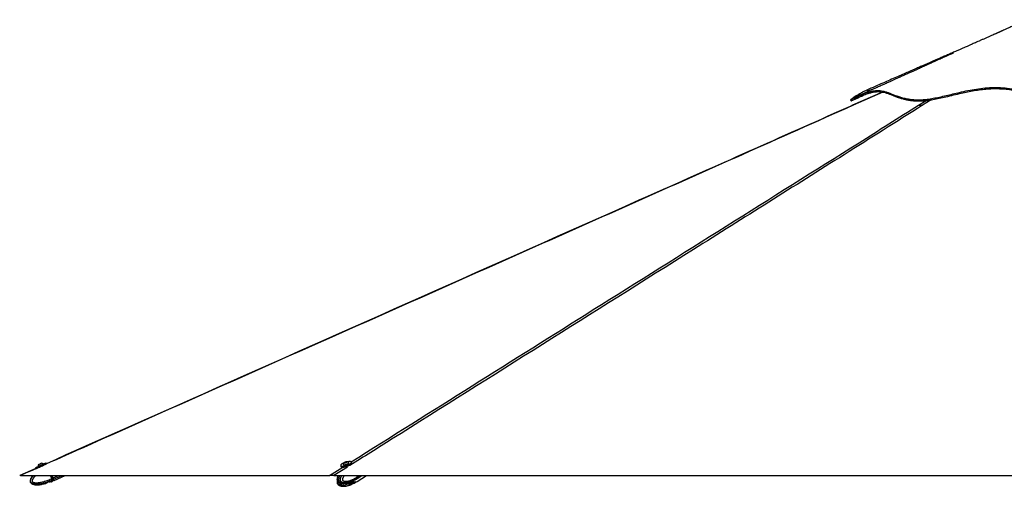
# Model space of a CAD drawing. Header units: millimetres. Extents: x 2436 to 18395, y 146 to 15846.
# Tile 38 of 45: x 11395 to 14635, y 5935 to 7471. Entities that reach past the tile are written whole.
import ezdxf

# ---------------------------------------------------------------- set-up
doc = ezdxf.new("R2010")
doc.units = ezdxf.units.MM
doc.header["$LTSCALE"] = 2

msp = doc.modelspace()

# ---------------------------------------------------------------- linework, layer by layer
at = {"color": 7, "linetype": 'Continuous', "lineweight": 25}
for p, q in [((14234.3, 7232.53), (14136, 7188.79)), ((14129.22, 7206.87), (14130.89, 7203.2)), ((11447.35, 5996.48), (11448.48, 5993.89)), ((11455.55, 6000.92), (11455.85, 6000.25)), ((11473.24, 6007.91), (11472.94, 6008.58)), ((11483.17, 6008.42), (11481.76, 6011.63)), ((12451.39, 6003.23), (12452.38, 6000.02)), ((12460.05, 6006.68), (12460.27, 6005.99)), ((12464.53, 6012.7), (12465.51, 6013.96)), ((12466.79, 6012.59), (12464.53, 6012.7)), ((12465.51, 6013.96), (12468.75, 6015.1)), ((12465.92, 6012.63), (12465.51, 6013.96)), ((12470.03, 6013.74), (12466.79, 6012.59)), ((12468.75, 6015.1), (12471.01, 6014.99)), ((12469.26, 6013.46), (12468.75, 6015.1)), ((12471.01, 6014.99), (12470.03, 6013.74)), ((12478.41, 6011.63), (12478.19, 6012.33)), ((12488.29, 6011.19), (12487.29, 6014.39)), ((11448.46, 5993.95), (11395.24, 5970.3)), ((11397.39, 5970.28), (12414.34, 5970.28)), ((11501.1, 5960.76), (11496.91, 5970.28)), ((11501.06, 5970.28), (11504.47, 5962.52)), ((11501.1, 5960.76), (11503.98, 5962.03)), ((11504.76, 5962.36), (11501.28, 5970.28)), ((11504.76, 5962.37), (11501.28, 5970.28)), ((11508.32, 5954.26), (11544.71, 5970.28)), ((12429.36, 5970.28), (14884.49, 5970.28)), ((12505.79, 5965.46), (12504.29, 5970.28)), ((12507.44, 5962.22), (12505.49, 5961.01)), ((12505.56, 5960.4), (12521.49, 5970.28)), ((12505.61, 5951.01), (12536.47, 5970.28)), ((12505.79, 5965.45), (12507.83, 5966.72)), ((12505.79, 5965.46), (12505.79, 5965.45)), ((12507.98, 5966.9), (12506.92, 5970.28)), ((12508.38, 5967.06), (12507.38, 5970.28)), ((11483.69, 5946.08), (11481.2, 5944.26)), ((11483.69, 5946.05), (11481.2, 5944.25)), ((11491.88, 5949.43), (11486.17, 5947.5)), ((11491.88, 5949.4), (11486.17, 5947.46)), ((11498.05, 5949.96), (11494.81, 5949.84)), ((11498.05, 5949.96), (11494.81, 5949.82)), ((11498.48, 5950.07), (11504.66, 5952.65)), ((11501.1, 5960.76), (11501.1, 5960.76)), ((11503.25, 5956.32), (11503.09, 5956.24)), ((11506, 5957.53), (11503.25, 5956.32)), ((11507.77, 5954.02), (11504.66, 5952.65)), ((11508.08, 5954.81), (11506.91, 5957.47)), ((11506.91, 5957.47), (11506.91, 5957.47)), ((12478.03, 5941.34), (12479.94, 5939.53)), ((12482.66, 5944.71), (12478.63, 5942.77)), ((12479.2, 5943.04), (12480.09, 5942.42)), ((12480.09, 5942.42), (12488.52, 5944.23)), ((12487.71, 5941.33), (12482.27, 5939.52)), ((12491.85, 5945.25), (12485.89, 5945.13)), ((12487.71, 5950.8), (12486.57, 5950.43)), ((12488.52, 5944.23), (12490.1, 5945.21)), ((12494.66, 5954.14), (12490.62, 5952.22)), ((12494.66, 5944.68), (12490.62, 5942.74)), ((12493.33, 5945.36), (12497.7, 5947.95)), ((12494.19, 5945.25), (12495.58, 5945.11)), ((12495.62, 5954.57), (12495.58, 5954.56)), ((12499.9, 5949.32), (12497.7, 5947.95)), ((12502.97, 5958.79), (12505.08, 5960.1)), ((12503.02, 5949.4), (12505.13, 5950.71)), ((12505.49, 5961.01), (12505.37, 5960.93))]:
    msp.add_line(p, q, dxfattribs=at)
at = {"color": 8, "linetype": 'Continuous', "lineweight": 25}
for p, q in [((14235.33, 7232.3), (14137.67, 7188.78)), ((14352.91, 7188.78), (14378.05, 7204.57)), ((14394.7, 7206.85), (14366.12, 7188.78)), ((12414.34, 5970.28), (12458.75, 5998.2)), ((12474, 5998.35), (12429.36, 5970.28)), ((11503.98, 5962.03), (11500.35, 5970.28)), ((11501.01, 5970.28), (11504.53, 5962.27)), ((11504.66, 5962.6), (11504.47, 5962.52)), ((11504.76, 5962.37), (11522.74, 5970.28)), ((11506.75, 5957.86), (11534.97, 5970.28)), ((12507.83, 5966.72), (12506.72, 5970.28)), ((12507.96, 5962.55), (12520.42, 5970.28)), ((12508.38, 5967.06), (12513.57, 5970.28)), ((11505.66, 5960.32), (11505.5, 5960.25)), ((12477.86, 5941.91), (12478.03, 5941.34)), ((12479.94, 5939.53), (12478.92, 5942.91)), ((12481.3, 5942.68), (12482.27, 5939.52)), ((12487.71, 5941.33), (12486.92, 5943.88)), ((12489.88, 5945.08), (12490.62, 5942.74)), ((12494.66, 5944.68), (12494.49, 5945.22))]:
    msp.add_line(p, q, dxfattribs=at)
at = {"color": 7, "linetype": 'Continuous', "lineweight": 25, "flags": 128}
for points in [[(11447.35, 5996.48), (11447.36, 5996.49), (11447.83, 5996.7), (11448.95, 5997.2), (11450.66, 5997.96), (11452.91, 5998.96), (11455.61, 6000.15), (11458.65, 6001.49), (11461.91, 6002.93), (11465.28, 6004.41), (11468.62, 6005.88), (11471.8, 6007.28), (11474.71, 6008.55), (11477.22, 6009.65), (11479.25, 6010.54), (11480.71, 6011.18), (11481.56, 6011.54), (11481.76, 6011.63)], [(11449.91, 5993.8), (11450.36, 5994), (11452.07, 5994.76), (11454.32, 5995.75), (11457.02, 5996.94), (11460.06, 5998.28), (11463.32, 5999.72), (11466.69, 6001.21), (11470.03, 6002.68), (11473.21, 6004.07), (11476.12, 6005.35), (11478.63, 6006.45), (11480.66, 6007.34), (11481.71, 6007.79)], [(11455.55, 6000.92), (11455.71, 6000.99), (11456.47, 6001.34), (11457.81, 6001.93), (11459.63, 6002.73), (11461.79, 6003.68), (11464.13, 6004.72), (11466.48, 6005.75), (11468.67, 6006.71), (11470.52, 6007.52), (11471.91, 6008.13), (11472.74, 6008.49), (11472.94, 6008.58)], [(11457.99, 6007.17), (11458.2, 6007.27), (11459.02, 6007.63), (11460.35, 6008.22), (11461.98, 6008.94), (11463.67, 6009.68), (11465.15, 6010.33), (11466.2, 6010.79), (11466.67, 6010.99), (11466.68, 6011)], [(12453.54, 6007), (12452.16, 6005.6), (12451.43, 6004.33), (12451.38, 6003.23), (12452.03, 6002.35), (12453.35, 6001.71), (12455.28, 6001.35), (12457.74, 6001.27), (12460.66, 6001.48), (12463.91, 6001.97), (12467.36, 6002.73), (12470.9, 6003.72), (12474.37, 6004.91), (12477.65, 6006.24), (12480.61, 6007.68), (12483.14, 6009.16), (12485.13, 6010.62), (12486.52, 6012.01), (12487.25, 6013.29), (12487.29, 6014.39), (12486.64, 6015.27), (12485.33, 6015.91), (12483.4, 6016.27), (12480.93, 6016.35), (12478.02, 6016.14), (12474.77, 6015.64), (12473.37, 6015.37)], [(12452.38, 6000.02), (12453.03, 5999.14), (12454.34, 5998.5), (12456.27, 5998.14), (12458.74, 5998.06), (12461.66, 5998.27), (12464.9, 5998.77), (12468.36, 5999.53), (12471.89, 6000.52), (12475.37, 6001.7), (12478.65, 6003.04), (12481.61, 6004.47), (12484.13, 6005.95), (12486.13, 6007.41), (12487.52, 6008.81), (12488.25, 6010.08), (12488.29, 6011.18), (12488.29, 6011.19)], [(12460.03, 6007.1), (12460.2, 6006.41), (12461.02, 6005.92), (12462.45, 6005.7)], [(12460.27, 6005.99), (12460.42, 6005.71), (12461.24, 6005.23), (12462.66, 6005.01)], [(12462.45, 6005.7), (12464.37, 6005.76), (12466.64, 6006.1), (12469.09, 6006.69), (12471.55, 6007.49), (12473.83, 6008.44), (12475.76, 6009.47), (12477.19, 6010.5), (12478.03, 6011.46), (12478.21, 6012.27), (12477.97, 6012.68)], [(12462.66, 6005.01), (12464.58, 6005.07), (12466.85, 6005.41), (12469.31, 6006), (12471.77, 6006.8), (12474.04, 6007.74), (12475.97, 6008.77), (12477.41, 6009.8), (12478.25, 6010.76), (12478.43, 6011.57), (12478.41, 6011.63)], [(12464.43, 6011.94), (12465.87, 6012.03), (12467.6, 6012.4), (12469.36, 6012.98), (12470.87, 6013.7), (12471.91, 6014.44), (12472.32, 6015.09), (12472.04, 6015.55), (12471.11, 6015.75), (12469.67, 6015.66), (12467.94, 6015.3), (12466.19, 6014.71), (12464.67, 6014), (12463.63, 6013.26), (12463.22, 6012.61), (12463.5, 6012.15), (12464.43, 6011.94)], [(11438.61, 5970.28), (11437.44, 5968.98), (11435.59, 5966.72), (11433.87, 5964.35), (11432.68, 5962.46), (11431.6, 5960.5), (11430.97, 5959.13), (11430.21, 5957.07), (11429.68, 5954.91), (11429.47, 5952.71), (11429.66, 5950.46), (11430.1, 5948.88), (11430.82, 5947.35), (11431.76, 5946.01), (11432.93, 5944.79), (11434.11, 5943.85), (11435.4, 5943.02), (11437.07, 5942.18), (11439.07, 5941.41), (11441.14, 5940.81), (11443.29, 5940.35), (11445.47, 5940.02), (11448.4, 5939.74), (11451.36, 5939.63), (11454.34, 5939.65), (11457.32, 5939.8), (11460.35, 5940.06), (11463.37, 5940.42), (11466.39, 5940.88), (11469.4, 5941.41), (11475.12, 5942.62), (11480.79, 5944.08), (11480.79, 5944.08)], [(11506.75, 5957.86), (11506.57, 5958.27), (11506.36, 5958.74), (11506.13, 5959.26), (11505.88, 5959.82), (11505.62, 5960.43), (11505.34, 5961.06), (11505.05, 5961.71), (11504.76, 5962.37)], [(11505.75, 5960.11), (11505.66, 5960.31), (11505.56, 5960.55), (11505.45, 5960.81), (11505.32, 5961.09), (11505.19, 5961.39), (11505.05, 5961.71), (11504.91, 5962.03), (11504.76, 5962.36)], [(12505.31, 5960.25), (12506.43, 5961.01), (12507.96, 5962.55)], [(12507.98, 5966.9), (12507.98, 5966.89), (12507.97, 5966.85), (12507.94, 5966.81), (12507.89, 5966.77), (12507.83, 5966.72)], [(11504.66, 5952.65), (11504.63, 5952.71), (11504.56, 5952.89), (11504.43, 5953.17), (11504.26, 5953.57), (11504.03, 5954.08), (11503.76, 5954.7), (11503.45, 5955.42), (11503.09, 5956.24)], [(11508.32, 5954.26), (11508.32, 5954.26), (11508.22, 5954.5), (11507.92, 5955.19), (11507.42, 5956.32), (11506.75, 5957.86)]]:
    msp.add_lwpolyline(points, dxfattribs=at)
at = {"color": 7, "linetype": 'Continuous', "lineweight": 25}
for centre, radius, start, end in [((11466.17, 6000.38), 10.63, 140.29596, 177.0936), ((11466.17, 6000.38), 10.63, 50.41694, 87.21459), ((12475.45, 5978.29), 36.12, 111.36035, 127.33874), ((12470.48, 6005.14), 10.63, 128.40755, 169.38183), ((12470.48, 6005.14), 10.63, 45.17188, 86.14617), ((11539.07, 5882.67), 86.76, 113.45613, 113.85198), ((12503.76, 5965.21), 4.97, 327.62475, 21.84911), ((11505.82, 5958.06), 0.56, 289.32072, 16.90284), ((12483.67, 5951.68), 7.31, 258.68454, 296.51488), ((12485.37, 5937.52), 5.81, 90.90861, 113.31406), ((12499.71, 5963.56), 13.87, 232.78888, 295.16125)]:
    msp.add_arc(centre, radius, start, end, dxfattribs=at)
at = {"color": 8, "linetype": 'Continuous', "lineweight": 25}
for centre, radius, start, end in [((12498.44, 5965.34), 17.4, 234.91153, 267.53662), ((12497.88, 5957.81), 9.86, 268.9469, 301.44265), ((12497.98, 5966.78), 9.42, 301.98438, 321.60677)]:
    msp.add_arc(centre, radius, start, end, dxfattribs=at)
at = {"color": 7, "linetype": 'Continuous', "lineweight": 25}
for centre, major_axis, ratio, start_param, end_param in [((11465.96, 6000.85), (8.7, 3.83), 0.0156602, 4.1199863, 5.2560833), ((11504.07, 5962.05), (-2.42, 5.49), 0.0149196, 1.5690011, 2.5315518), ((11504.52, 5962.54), (-1.21, 2.75), 0.0166651, 1.569001, 2.5485741), ((11504.62, 5962.29), (-2.18, 4.94), 0.0166651, 1.569001, 2.5315517), ((12493.7, 5978.64), (-11.32, 18.57), 0.6359589, 3.146723, 3.3742105), ((12503.65, 5966.75), (-3.13, 5.12), 0.6368561, 3.3738443, 4.336395), ((11499.56, 5974.17), (-7.35, 16.7), 0.0166651, 2.5485741, 3.1397973), ((11499.01, 5973.93), (-8.76, 19.91), 0.0161836, 2.5315518, 3.1397973), ((11499.56, 5974.17), (-8.52, 19.36), 0.0166651, 2.5315517, 3.1402924), ((12493.7, 5969.22), (-11.37, 18.54), 0.6343786, 2.7616319, 3.1669916)]:
    msp.add_ellipse(centre, major_axis=major_axis, ratio=ratio, start_param=start_param, end_param=end_param, dxfattribs=at)
at = {"color": 8, "linetype": 'Continuous', "lineweight": 25}
msp.add_ellipse((12493.7, 5969.22), major_axis=(-11.68, 18.35), ratio=0.6583803, start_param=2.1991888, end_param=2.7508127, dxfattribs=at)
at = {"color": 7, "linetype": 'Continuous', "lineweight": 25}
for points, knots in [([(14708.98, 7470.56), (14707.95, 7470.1), (14700.57, 7466.74), (14687.67, 7460.88), (14671.14, 7453.36), (14657.14, 7446.99), (14645.67, 7441.78), (14636.72, 7437.71), (14630.82, 7435.03), (14627.17, 7433.37), (14624.81, 7432.3), (14622.58, 7431.28), (14620.4, 7430.29), (14618.31, 7429.32), (14616.08, 7428.28), (14614.1, 7427.35), (14612.65, 7426.71), (14610.93, 7425.97), (14609.05, 7425.18), (14606.61, 7424.12), (14602.75, 7422.42), (14596.81, 7419.79), (14588.77, 7416.24), (14579.29, 7412.05), (14569.8, 7407.87), (14560.78, 7403.9), (14552.26, 7400.16), (14544.23, 7396.63), (14536.67, 7393.32), (14528.42, 7389.7), (14519.7, 7385.88), (14510.71, 7381.94), (14502.39, 7378.3), (14493.93, 7374.59), (14484.51, 7370.47), (14473.72, 7365.75), (14461.5, 7360.41), (14448.17, 7354.59), (14434.71, 7348.71), (14421.99, 7343.15), (14410.57, 7338.17), (14400.34, 7333.7), (14391.43, 7329.81), (14382.81, 7326.05), (14373.51, 7322), (14362.42, 7317.15), (14349.52, 7311.53), (14334.84, 7305.13), (14318.37, 7297.95), (14300.13, 7289.99), (14280.11, 7281.26), (14258.33, 7271.77), (14234.79, 7261.51), (14209.49, 7250.49), (14192.06, 7242.89), (14183.05, 7238.97)], [0, 0, 0, 0, 0.0053616, 0.0385038, 0.067248, 0.0915995, 0.111564, 0.127147, 0.1383534, 0.1423618, 0.1462155, 0.1506365, 0.1559536, 0.1623506, 0.1698664, 0.1816756, 0.1946112, 0.2061114, 0.2206008, 0.2319743, 0.2412032, 0.2522881, 0.2682904, 0.2867123, 0.3042809, 0.3209245, 0.3366539, 0.3514791, 0.3654074, 0.3784307, 0.3970739, 0.4135104, 0.4277848, 0.4423688, 0.4592697, 0.4786179, 0.5005757, 0.5251362, 0.5504961, 0.573226, 0.5937598, 0.6121059, 0.6282873, 0.6416843, 0.6582921, 0.6781074, 0.7011262, 0.7273443, 0.7567567, 0.7893584, 0.8251437, 0.8641067, 0.9062414, 0.9515413, 1, 1, 1, 1]), ([(14467.84, 7361.02), (14467.85, 7361.03), (14467.88, 7361.04), (14467.55, 7360.89), (14466.61, 7360.47), (14464.14, 7359.36), (14459.6, 7357.31), (14452.95, 7354.3), (14444.36, 7350.41), (14433.21, 7345.37), (14420.33, 7339.54), (14406.95, 7333.5), (14394.78, 7327.99), (14384.05, 7323.15), (14374.75, 7318.95), (14366.76, 7315.33), (14359.43, 7312.02), (14351.9, 7308.62), (14343.38, 7304.78), (14333.59, 7300.36), (14322.54, 7295.37), (14310.71, 7290.03), (14298.53, 7284.54), (14286.97, 7279.32), (14276.48, 7274.59), (14268.52, 7271), (14262.66, 7268.36), (14257.98, 7266.25), (14252.51, 7263.78), (14245.07, 7260.42), (14235.33, 7256.04), (14223.11, 7250.53), (14208.79, 7244.07), (14192.38, 7236.67), (14173.89, 7228.34), (14160.89, 7222.48), (14154.04, 7219.4)], [0, 0, 0, 0, 0.00149939, 0.00486573, 0.0086512, 0.01814346, 0.03455427, 0.05656368, 0.08440317, 0.11817531, 0.16350977, 0.20682511, 0.24548498, 0.27952841, 0.30899061, 0.33390393, 0.35537018, 0.37808814, 0.40480367, 0.43550745, 0.47018872, 0.50881881, 0.5469221, 0.58484449, 0.61776384, 0.64569761, 0.6598302, 0.67288934, 0.68967045, 0.71113859, 0.74279764, 0.78107564, 0.82595578, 0.87741849, 0.93544151, 1, 1, 1, 1]), ([(14183.08, 7238.85), (14181.59, 7238.23), (14176.21, 7236.01), (14167.09, 7231.18), (14156.85, 7225.32), (14148.1, 7219.84), (14140.94, 7215.11), (14135.61, 7211.42), (14132.04, 7208.89), (14129.84, 7207.3), (14129.44, 7207.02), (14129.24, 7206.89)], [0, 0, 0, 0, 0.0575441, 0.2076468, 0.3569323, 0.4807038, 0.6038675, 0.7263864, 0.8178895, 0.9090304, 1, 1, 1, 1]), ([(14129.33, 7206.95), (14129.38, 7206.98), (14129.5, 7207.07), (14131.75, 7208.35), (14136.1, 7210.69), (14142.17, 7213.8), (14149.57, 7217.38), (14158.04, 7221.22), (14167.94, 7225.35), (14179.14, 7229.51), (14191.41, 7233.3), (14203.71, 7236.12), (14215.63, 7237.59), (14226.47, 7237.32), (14236.52, 7235.68), (14246.09, 7233.06), (14255.68, 7229.66), (14265.59, 7225.74), (14276.15, 7221.56), (14287.66, 7217.37), (14300.48, 7213.46), (14314.4, 7210.28), (14329.46, 7208.04), (14345.5, 7206.85), (14363.07, 7206.83), (14381.83, 7208.59), (14401.59, 7211.73), (14422.22, 7215.93), (14443.55, 7220.83), (14465.48, 7226.1), (14489.43, 7231.78), (14515.47, 7237.49), (14543.63, 7242.62), (14572.3, 7246.29), (14601.25, 7247.85), (14630.59, 7246.87), (14660.24, 7243.81), (14690.28, 7239.06), (14720.41, 7233.2), (14748.6, 7227.22), (14774.9, 7221.69), (14799.28, 7216.89), (14823.96, 7212.66), (14846.92, 7209.59), (14868.02, 7207.7), (14887.11, 7206.81), (14906.17, 7206.87), (14927.24, 7208.14), (14950.18, 7210.88), (14974.79, 7215.12), (14998.95, 7220.23), (15022.7, 7225.8), (15046.12, 7231.5), (15070.85, 7237.4), (15096.95, 7243.06), (15124.56, 7247.88), (15152.23, 7251.03), (15179.93, 7252), (15207.38, 7250.45), (15234.09, 7247.03), (15259.79, 7242.35), (15284.4, 7236.91), (15308, 7231.14), (15330.67, 7225.34), (15352.47, 7219.84), (15373.4, 7214.91), (15393.41, 7210.88), (15412.39, 7208.03), (15432.9, 7206.57), (15454.28, 7207.25), (15477.28, 7207.42), (15499.12, 7207.7), (15519.88, 7207.91), (15539.57, 7208.09), (15558.09, 7208.23), (15576.26, 7208.34), (15593.67, 7208.4), (15609.95, 7208.4), (15624.17, 7208.35), (15636.27, 7208.23), (15646.14, 7208.05), (15652.4, 7207.84), (15656.18, 7207.64), (15658.38, 7207.47), (15659.92, 7207.27), (15660.77, 7207.08), (15660.96, 7206.77), (15659.64, 7208.09), (15656.73, 7211.19), (15652.18, 7215.84), (15646.47, 7221.38), (15639.8, 7227.35), (15632.36, 7233.4), (15624.28, 7239.06), (15616.65, 7243.65), (15611.66, 7245.63), (15609.62, 7246.44)], [0, 0, 0, 0, 0.0051513, 0.0142669, 0.0234269, 0.0326332, 0.0418826, 0.0511795, 0.0605227, 0.0717903, 0.0831217, 0.0945194, 0.1059838, 0.1174842, 0.1282607, 0.1390369, 0.14981, 0.1605785, 0.171339, 0.182091, 0.1928305, 0.2035535, 0.2130698, 0.2225697, 0.2319547, 0.2412899, 0.2507028, 0.2601932, 0.2697544, 0.2793898, 0.2890955, 0.3008293, 0.3126559, 0.3245782, 0.3365892, 0.3485774, 0.3611149, 0.3736738, 0.386242, 0.3988009, 0.408648, 0.4184674, 0.4282461, 0.4379728, 0.445303, 0.4525957, 0.4598446, 0.4670817, 0.4767618, 0.4864736, 0.4962069, 0.5059471, 0.5156871, 0.5254162, 0.5370628, 0.5486667, 0.5602215, 0.5717163, 0.5830401, 0.5941027, 0.6047954, 0.6151339, 0.6251758, 0.6349641, 0.6445408, 0.6539292, 0.663159, 0.6722549, 0.6812435, 0.6944015, 0.7077108, 0.7210853, 0.7345908, 0.7482994, 0.7622397, 0.7762296, 0.7925844, 0.808982, 0.8254287, 0.8419321, 0.8584973, 0.8751311, 0.8834776, 0.8918442, 0.9002317, 0.9086434, 0.916897, 0.9249417, 0.9346001, 0.9442513, 0.9539183, 0.9636197, 0.9733769, 0.9832091, 0.9931371, 1, 1, 1, 1]), ([(14131.07, 7203.36), (14131.09, 7203.37), (14131.12, 7203.4), (14133.19, 7204.59), (14136.92, 7206.61), (14142.51, 7209.5), (14149.87, 7213.11), (14159.22, 7217.38), (14170.14, 7221.94), (14181.82, 7226.2), (14193.26, 7229.67), (14204.14, 7232.2), (14214.77, 7233.7), (14224.77, 7233.84), (14234.24, 7232.73), (14243.42, 7230.59), (14252.55, 7227.63), (14261.96, 7224.04), (14271.98, 7220.02), (14282.41, 7216), (14293.32, 7212.29), (14304.38, 7209.15), (14316.38, 7206.53), (14329.4, 7204.55), (14344.08, 7203.35), (14360.34, 7203.07), (14377.58, 7204.32), (14396.12, 7206.91), (14415.8, 7210.63), (14438.03, 7215.56), (14462.07, 7221.31), (14486.27, 7227.09), (14509.26, 7232.22), (14530.91, 7236.5), (14552.8, 7240.04), (14574.84, 7242.59), (14597, 7243.89), (14619.18, 7243.68), (14641.41, 7242.17), (14663.67, 7239.55), (14686.03, 7236.05), (14708.48, 7231.88), (14731.11, 7227.25), (14754.13, 7222.36), (14777.62, 7217.44), (14800.55, 7212.98), (14822.76, 7209.22), (14843.48, 7206.36), (14864.76, 7204.25), (14886.6, 7203.11), (14909.69, 7203.27), (14932.84, 7205.03), (14957.63, 7208.35), (14983.83, 7213.21), (15011.27, 7219.34), (15038.33, 7225.9), (15065.11, 7232.38), (15091.85, 7238.33), (15118.66, 7243.29), (15145.75, 7246.77), (15173.05, 7248.28), (15200.55, 7247.28), (15228.01, 7244.13), (15255.35, 7239.36), (15283.11, 7233.3), (15311.17, 7226.36), (15338.12, 7219.43), (15363.26, 7213.25), (15385.77, 7208.38), (15403.33, 7205.48), (15416.23, 7204.05), (15425.95, 7203.36), (15435.65, 7203.25), (15448.66, 7203.47), (15465.14, 7203.66), (15485.28, 7203.91), (15505.25, 7204.12), (15522.79, 7204.3), (15537.57, 7204.43), (15550.23, 7204.53), (15562.32, 7204.61), (15569.83, 7204.65), (15573.58, 7204.67)], [0, 0, 0, 0, 0.0068711, 0.0174266, 0.0280578, 0.0393875, 0.0520755, 0.0648016, 0.0796582, 0.0945281, 0.1075062, 0.1205254, 0.1335656, 0.1467175, 0.1599059, 0.1731933, 0.1864941, 0.199833, 0.2136568, 0.227493, 0.2394189, 0.2513725, 0.2621495, 0.273395, 0.284713, 0.2961448, 0.3076823, 0.3185988, 0.3308492, 0.3431523, 0.3575463, 0.371966, 0.3837548, 0.3955515, 0.4073623, 0.4191922, 0.4309996, 0.4428814, 0.4547997, 0.4668222, 0.4788622, 0.4909863, 0.503119, 0.5152879, 0.5277415, 0.5402154, 0.5509817, 0.5617803, 0.5715245, 0.5827661, 0.5940965, 0.6055599, 0.6171182, 0.6314206, 0.6458185, 0.6602557, 0.6747592, 0.6892761, 0.7038536, 0.7184651, 0.7331543, 0.7476858, 0.762298, 0.7769717, 0.7916717, 0.807491, 0.82333, 0.8369993, 0.8507225, 0.8631355, 0.869256, 0.875393, 0.8823003, 0.8892103, 0.9030715, 0.9183975, 0.9354928, 0.9515707, 0.9636494, 0.9757397, 0.9878643, 1, 1, 1, 1]), ([(14203.31, 7241.6), (14202.13, 7241.37), (14197.14, 7240.39), (14190.72, 7238.02), (14185.69, 7235.67), (14184.65, 7235.18)], [0, 0, 0, 0, 0.19771811, 0.8338345, 1, 1, 1, 1]), ([(14131.09, 7203.33), (14141.38, 7208.01), (14157.09, 7215.16), (14172.8, 7222.3), (14178.21, 7224.76)], [0, 0, 0, 0, 0.6551427, 1, 1, 1, 1]), ([(14137.67, 7188.78), (14015.87, 7134.58), (13660.07, 6976.24), (12836.11, 6609.88), (12044.47, 6257.94), (11486.88, 6010.06), (11397.39, 5970.28)], [0, 0, 0, 0, 0.133354, 0.3895813, 0.9020384, 1, 1, 1, 1]), ([(14136, 7188.79), (14115.58, 7179.71), (13881.22, 7075.41), (13168.74, 6758.72), (12304.78, 6374.6), (11654.76, 6085.66), (11482.82, 6009.23)], [0, 0, 0, 0, 0.0230887, 0.2650393, 0.8055814, 1, 1, 1, 1]), ([(14352.91, 7188.78), (14353.61, 7188.78), (14355.03, 7188.78), (14358.04, 7188.78), (14361.73, 7188.78), (14364.64, 7188.78), (14366.12, 7188.78)], [0, 0, 0, 0, 0.2383559, 0.4834234, 0.7373532, 1, 1, 1, 1]), ([(11397.39, 5970.28), (11397.26, 5970.28), (11396.55, 5970.28), (11395.65, 5970.28), (11395.08, 5970.28), (11395.23, 5970.28), (11395.25, 5970.28)], [0, 0, 0, 0, 0.0974599, 0.5218186, 0.9584682, 1, 1, 1, 1]), ([(12429.36, 5970.28), (12429, 5970.28), (12427.18, 5970.28), (12424.05, 5970.28), (12420.17, 5970.28), (12416.88, 5970.28), (12415.12, 5970.28), (12414.38, 5970.28), (12414.34, 5970.28)], [0, 0, 0, 0, 0.0530565, 0.2728854, 0.4925364, 0.7381047, 0.9839564, 1, 1, 1, 1]), ([(12443.49, 5970.28), (12443.34, 5970.02), (12442.56, 5968.62), (12441.59, 5966.13), (12440.59, 5963.07), (12439.96, 5960.37), (12439.74, 5957.77), (12439.94, 5955.3), (12440.55, 5953.16), (12441.53, 5951.31), (12442.76, 5949.9), (12444.17, 5948.64), (12445.22, 5948.05), (12445.81, 5947.71)], [0, 0, 0, 0, 0.0367871, 0.2022874, 0.3186449, 0.4195219, 0.5189378, 0.6109796, 0.6976041, 0.7690895, 0.8479698, 0.9144485, 1, 1, 1, 1]), ([(12446.09, 5947.57), (12445.88, 5947.68), (12445.11, 5948.08), (12444.09, 5948.8), (12443.05, 5949.8), (12442.27, 5950.73), (12441.59, 5951.83), (12441.03, 5953.08), (12440.62, 5954.47), (12440.37, 5956.05), (12440.31, 5957.71), (12440.42, 5959.46), (12440.7, 5961.25), (12441.07, 5962.86), (12441.49, 5964.31), (12441.92, 5965.59), (12442.59, 5967.35), (12443.27, 5968.93), (12443.84, 5970), (12443.98, 5970.28)], [0, 0, 0, 0, 0.0362031, 0.1284979, 0.1754413, 0.2288292, 0.2833355, 0.330106, 0.3852221, 0.4422598, 0.5007304, 0.5606328, 0.6281727, 0.6966479, 0.7427795, 0.7971271, 0.8516465, 0.9615661, 1, 1, 1, 1]), ([(12505.79, 5965.45), (12505.88, 5965.15), (12506.06, 5964.54), (12506.17, 5963.66), (12506.16, 5962.81), (12506.04, 5962.1), (12505.82, 5961.51), (12505.62, 5961.18), (12505.5, 5961.03), (12505.49, 5961.01)], [0, 0, 0, 0, 0.1727117, 0.3504341, 0.523145, 0.7008597, 0.8420721, 0.9859711, 1, 1, 1, 1]), ([(11480.79, 5944.08), (11480.82, 5944.09), (11480.87, 5944.12), (11481.11, 5944.22), (11481.2, 5944.26)], [0, 0, 0, 0, 0.6435756, 1, 1, 1, 1]), ([(11481.2, 5944.25), (11481.05, 5944.19), (11480.83, 5944.09), (11480.8, 5944.08), (11480.79, 5944.08)], [0, 0, 0, 0, 0.6435761, 1, 1, 1, 1]), ([(11483.69, 5946.08), (11483.85, 5946.24), (11484.17, 5946.55), (11485.01, 5947.05), (11485.73, 5947.35), (11486.12, 5947.48), (11486.17, 5947.5)], [0, 0, 0, 0, 0.320917, 0.6423854, 0.9503785, 1, 1, 1, 1]), ([(11486.17, 5947.46), (11486.01, 5947.41), (11485.68, 5947.3), (11485.22, 5947.1), (11484.79, 5946.88), (11484.41, 5946.65), (11484.08, 5946.42), (11483.84, 5946.22), (11483.73, 5946.1), (11483.69, 5946.05)], [0, 0, 0, 0, 0.1474445, 0.2992089, 0.4466507, 0.5982602, 0.7480688, 0.9017932, 1, 1, 1, 1]), ([(11491.88, 5949.43), (11492.22, 5949.54), (11492.91, 5949.76), (11493.89, 5949.89), (11494.5, 5949.89), (11494.77, 5949.85), (11494.81, 5949.84)], [0, 0, 0, 0, 0.30509233, 0.60958316, 0.92982476, 1, 1, 1, 1]), ([(11494.81, 5949.82), (11494.69, 5949.83), (11494.46, 5949.86), (11494.01, 5949.85), (11493.51, 5949.8), (11492.98, 5949.71), (11492.42, 5949.58), (11492.06, 5949.46), (11491.88, 5949.4)], [0, 0, 0, 0, 0.1670415, 0.338809, 0.5058933, 0.6782451, 0.8365005, 1, 1, 1, 1]), ([(11498.05, 5949.96), (11498.2, 5950), (11498.45, 5950.06), (11498.47, 5950.06), (11498.48, 5950.07)], [0, 0, 0, 0, 0.6351848, 1, 1, 1, 1]), ([(11498.48, 5950.07), (11498.45, 5950.06), (11498.4, 5950.05), (11498.14, 5949.98), (11498.05, 5949.96)], [0, 0, 0, 0, 0.6350635, 1, 1, 1, 1]), ([(11501.1, 5960.76), (11501.24, 5960.46), (11501.53, 5959.84), (11501.95, 5958.96), (11502.35, 5958.12), (11502.7, 5957.41), (11503, 5956.82), (11503.17, 5956.49), (11503.25, 5956.33), (11503.25, 5956.32)], [0, 0, 0, 0, 0.1727117, 0.3504341, 0.523145, 0.7008597, 0.8420721, 0.9859711, 1, 1, 1, 1]), ([(11508.08, 5954.81), (11508.1, 5954.75), (11508.14, 5954.62), (11508.12, 5954.41), (11508.03, 5954.23), (11507.91, 5954.09), (11507.81, 5954.04), (11507.77, 5954.02)], [0, 0, 0, 0, 0.2146538, 0.4293071, 0.6439758, 0.8586748, 1, 1, 1, 1]), ([(12440.59, 5953.34), (12440.58, 5953.34), (12440.32, 5952.51), (12439.97, 5950.77), (12439.74, 5948.18), (12439.94, 5945.7), (12440.56, 5943.57), (12441.54, 5941.72), (12442.77, 5940.32), (12444.16, 5939.08), (12445.18, 5938.5), (12445.75, 5938.18)], [0, 0, 0, 0, 0.0011748, 0.1499616, 0.296447, 0.4320114, 0.5595369, 0.6648893, 0.780888, 0.8787318, 1, 1, 1, 1]), ([(12485.77, 5949.98), (12485.2, 5949.54), (12483.38, 5948.14), (12480.65, 5946.31), (12477.61, 5944.42), (12474.95, 5942.9), (12472.25, 5941.5), (12469.13, 5940.06), (12466.23, 5938.91), (12463.55, 5938.04), (12461.23, 5937.39), (12458.58, 5936.81), (12456.05, 5936.49), (12453.97, 5936.41), (12452.34, 5936.44), (12450.7, 5936.6), (12449.13, 5936.89), (12447.65, 5937.32), (12446.55, 5937.75), (12445.92, 5938.09), (12445.75, 5938.18)], [0, 0, 0, 0, 0.0464752, 0.1484028, 0.2170841, 0.2858184, 0.3547285, 0.423706, 0.5223593, 0.5718133, 0.6213101, 0.6927736, 0.7644608, 0.803143, 0.8418935, 0.8809125, 0.9200604, 0.9536528, 0.9874351, 1, 1, 1, 1]), ([(12446.06, 5938.12), (12446.84, 5937.7), (12449.19, 5936.45), (12454.21, 5935.16), (12458.28, 5934.96), (12460.71, 5934.85)], [0, 0, 0, 0, 0.1665073, 0.5011825, 1, 1, 1, 1]), ([(12446.13, 5947.65), (12446.89, 5947.25), (12449.23, 5946.02), (12452.45, 5945.08), (12454.77, 5944.93), (12455.46, 5944.88)], [0, 0, 0, 0, 0.2533193, 0.7816225, 1, 1, 1, 1]), ([(12460.93, 5944.39), (12463.71, 5944.56), (12468.76, 5944.86), (12474.73, 5946.27), (12478.71, 5947.43), (12481, 5948.18), (12483.25, 5948.99), (12485.03, 5949.65), (12486.31, 5950.21), (12486.6, 5950.34)], [0, 0, 0, 0, 0.3099318, 0.5640938, 0.6909232, 0.7788811, 0.8370398, 0.9635726, 1, 1, 1, 1]), ([(12467.04, 5935.42), (12467.73, 5935.47), (12470.73, 5935.7), (12474.72, 5936.77), (12478.76, 5937.94), (12481.07, 5938.71), (12483.32, 5939.53), (12485.12, 5940.2), (12486.41, 5940.77), (12486.71, 5940.91)], [0, 0, 0, 0, 0.0997985, 0.4322911, 0.5979383, 0.7123788, 0.7874223, 0.9504698, 1, 1, 1, 1]), ([(12478.03, 5941.34), (12477.94, 5941.5), (12477.75, 5941.82), (12477.94, 5942.32), (12478.32, 5942.62), (12478.59, 5942.75), (12478.63, 5942.77)], [0, 0, 0, 0, 0.320917, 0.6423854, 0.9503785, 1, 1, 1, 1]), ([(12478.64, 5942.1), (12478.64, 5942.09), (12478.63, 5942.02), (12478.58, 5942), (12478.5, 5942.03), (12478.39, 5942.14), (12478.3, 5942.26), (12478.22, 5942.42), (12478.2, 5942.47)], [0, 0, 0, 0, 0.0298871, 0.27730407, 0.531608, 0.62573459, 0.87929864, 1, 1, 1, 1]), ([(12478.61, 5942.11), (12478.65, 5942.23), (12478.72, 5942.45), (12478.66, 5942.68), (12478.64, 5942.77)], [0, 0, 0, 0, 0.5657161, 1, 1, 1, 1]), ([(12480.82, 5939.35), (12480.58, 5939.36), (12480.2, 5939.38), (12480.01, 5939.49), (12479.94, 5939.53)], [0, 0, 0, 0, 0.6435756, 1, 1, 1, 1]), ([(12482.27, 5939.52), (12481.93, 5939.46), (12481.4, 5939.36), (12480.97, 5939.35), (12480.82, 5939.35)], [0, 0, 0, 0, 0.6435761, 1, 1, 1, 1]), ([(12482.66, 5944.71), (12482.93, 5944.82), (12483.46, 5945.03), (12484.53, 5945.17), (12485.36, 5945.17), (12485.81, 5945.13), (12485.89, 5945.13)], [0, 0, 0, 0, 0.3050923, 0.6095832, 0.9298248, 1, 1, 1, 1]), ([(12485.28, 5943.33), (12485.3, 5943.21), (12485.36, 5942.97), (12485.27, 5942.62), (12485.08, 5942.32), (12484.78, 5942.1), (12484.49, 5942.01), (12484.18, 5941.99), (12483.87, 5942.04), (12483.51, 5942.22), (12483.22, 5942.5), (12483.12, 5942.74), (12483.07, 5942.86)], [0, 0, 0, 0, 0.1043681, 0.2087075, 0.3127248, 0.4190019, 0.5282372, 0.5686689, 0.6775865, 0.7865951, 0.8932335, 1, 1, 1, 1]), ([(12487.71, 5950.8), (12488.03, 5950.96), (12488.68, 5951.28), (12489.67, 5951.77), (12490.3, 5952.07), (12490.58, 5952.2), (12490.62, 5952.22)], [0, 0, 0, 0, 0.320917, 0.6423854, 0.9503785, 1, 1, 1, 1]), ([(12490.62, 5942.74), (12490.5, 5942.69), (12490.26, 5942.58), (12489.84, 5942.38), (12489.4, 5942.16), (12488.94, 5941.93), (12488.47, 5941.69), (12488.05, 5941.49), (12487.8, 5941.37), (12487.71, 5941.33)], [0, 0, 0, 0, 0.1474445, 0.2992089, 0.4466507, 0.5982602, 0.7480688, 0.9017932, 1, 1, 1, 1]), ([(12492.54, 5945.31), (12492.5, 5945.25), (12492.4, 5945.08), (12492.23, 5944.97), (12492.01, 5944.88), (12491.78, 5944.87), (12491.51, 5944.99), (12491.27, 5945.22), (12491.18, 5945.45), (12491.14, 5945.57)], [0, 0, 0, 0, 0.1024085, 0.2711676, 0.3336311, 0.5018992, 0.670308, 0.8350551, 1, 1, 1, 1]), ([(12491.85, 5945.25), (12492.2, 5945.29), (12492.75, 5945.35), (12493.17, 5945.35), (12493.33, 5945.36)], [0, 0, 0, 0, 0.6351848, 1, 1, 1, 1]), ([(12493.33, 5945.36), (12493.57, 5945.35), (12493.95, 5945.34), (12494.12, 5945.27), (12494.19, 5945.25)], [0, 0, 0, 0, 0.63506351, 1, 1, 1, 1]), ([(12494.66, 5954.14), (12494.88, 5954.25), (12495.31, 5954.46), (12495.62, 5954.59), (12495.61, 5954.58), (12495.6, 5954.57)], [0, 0, 0, 0, 0.386033, 0.7713049, 1, 1, 1, 1]), ([(12495.64, 5945.14), (12495.63, 5945.14), (12495.63, 5945.14), (12495.51, 5945.09), (12495.31, 5945), (12495.03, 5944.87), (12494.79, 5944.75), (12494.66, 5944.68)], [0, 0, 0, 0, 0.1646146, 0.3757181, 0.593477, 0.7934256, 1, 1, 1, 1]), ([(12495.61, 5954.58), (12495.72, 5954.63), (12498.23, 5955.88), (12500.65, 5957.37), (12502.97, 5958.79)], [0, 0, 0, 0, 0.0420837, 1, 1, 1, 1]), ([(12495.64, 5945.15), (12495.76, 5945.21), (12498.28, 5946.46), (12500.71, 5947.96), (12503.03, 5949.4)], [0, 0, 0, 0, 0.045698, 1, 1, 1, 1])]:
    msp.add_open_spline(points, degree=3, knots=knots, dxfattribs=at)
at = {"color": 8, "linetype": 'Continuous', "lineweight": 25}
for points, knots in [([(14366.12, 7188.78), (14280.14, 7134.58), (14028.94, 6976.24), (13446.52, 6609.88), (12904.35, 6268.93), (12527.59, 6032.04), (12481.81, 6003.26)], [0, 0, 0, 0, 0.1370643, 0.4004204, 0.9271354, 1, 1, 1, 1]), ([(12486.07, 6015.37), (12751.65, 6182.32), (13162.9, 6440.84), (13719.94, 6790.98), (14076.55, 7015.13), (14287.66, 7147.78), (14352.91, 7188.78)], [0, 0, 0, 0, 0.4269217, 0.6610921, 0.8952626, 1, 1, 1, 1]), ([(14136.01, 7188.78), (14136.06, 7188.78), (14136.18, 7188.78), (14137.16, 7188.78), (14137.67, 7188.78)], [0, 0, 0, 0, 0.4746047, 1, 1, 1, 1]), ([(11503.09, 5956.24), (11503.09, 5956.24), (11501.16, 5955.25), (11497.27, 5953.36), (11491.96, 5951.03), (11487.23, 5949.15), (11483.12, 5947.64), (11478.95, 5946.25), (11474.13, 5944.81), (11469.65, 5943.67), (11465.54, 5942.8), (11461.98, 5942.15), (11457.92, 5941.59), (11454.06, 5941.27), (11450.89, 5941.19), (11448.41, 5941.22), (11445.92, 5941.39), (11443.56, 5941.68), (11441.33, 5942.11), (11439.53, 5942.6), (11438.04, 5943.13), (11436.85, 5943.65), (11435.68, 5944.27), (11434.52, 5945.02), (11433.4, 5945.96), (11432.42, 5947.05), (11431.62, 5948.3), (11431.03, 5949.69), (11430.69, 5951.27), (11430.63, 5952.93), (11430.9, 5955.32), (11431.62, 5957.51), (11432.55, 5959.53), (11433.24, 5960.82), (11434.31, 5962.58), (11435.81, 5964.71), (11437.82, 5967.14), (11439.5, 5969), (11440.55, 5970.01), (11440.84, 5970.28)], [0, 0, 0, 0, 0.00000118, 0.06400967, 0.12811616, 0.17131267, 0.21454252, 0.25788293, 0.30126576, 0.36331291, 0.39441658, 0.42554717, 0.47049353, 0.51558056, 0.53990944, 0.56428123, 0.58882185, 0.61344362, 0.63457126, 0.65581836, 0.66850225, 0.68123915, 0.69419082, 0.70724688, 0.7220953, 0.73725479, 0.75026274, 0.76559183, 0.78145536, 0.7977174, 0.81437767, 0.8521467, 0.86497696, 0.88009233, 0.89525543, 0.92582665, 0.95701716, 0.98832954, 1, 1, 1, 1]), ([(11448.84, 5970.28), (11448.08, 5969.63), (11446.31, 5968.13), (11444.02, 5965.88), (11441.91, 5963.6), (11440.2, 5961.51), (11438.62, 5959.3), (11437.4, 5957.21), (11436.55, 5955.27), (11436.14, 5953.85), (11435.99, 5952.69), (11436, 5951.95), (11436.13, 5951.3), (11436.33, 5950.8), (11436.65, 5950.31), (11437.08, 5949.85), (11437.89, 5949.19), (11439.12, 5948.51), (11440.75, 5947.88), (11442.43, 5947.43), (11444.99, 5946.93), (11448.51, 5946.61), (11452.87, 5946.62), (11457.18, 5946.95), (11461.98, 5947.58), (11467.33, 5948.59), (11473.97, 5950.21), (11481.3, 5952.45), (11488.64, 5955.17), (11495.24, 5957.95), (11499.15, 5959.83), (11501.1, 5960.76)], [0, 0, 0, 0, 0.0324321, 0.0753041, 0.104285, 0.1333498, 0.1628113, 0.1925197, 0.2117924, 0.2313844, 0.2403861, 0.2495632, 0.255547, 0.2617338, 0.2668207, 0.2743646, 0.2820938, 0.3006992, 0.3198256, 0.3384726, 0.3572386, 0.4047353, 0.4527691, 0.4988446, 0.5450795, 0.6101564, 0.6754366, 0.767196, 0.8592802, 0.9295854, 1, 1, 1, 1]), ([(12448.22, 5970.28), (12448.03, 5969.91), (12447.52, 5968.93), (12446.78, 5967.27), (12446.1, 5965.53), (12445.51, 5963.73), (12445.02, 5961.88), (12444.64, 5959.73), (12444.48, 5957.5), (12444.6, 5955.45), (12444.95, 5953.65), (12445.45, 5952.14), (12446.13, 5950.77), (12446.93, 5949.6), (12447.8, 5948.62), (12448.78, 5947.74), (12449.95, 5946.91), (12451.31, 5946.17), (12452.79, 5945.57), (12454.3, 5945.11), (12456.01, 5944.74), (12457.92, 5944.5), (12459.62, 5944.38), (12460.63, 5944.4), (12460.95, 5944.41)], [0, 0, 0, 0, 0.03198, 0.0829518, 0.1341311, 0.1684373, 0.2186549, 0.2694863, 0.3201392, 0.3716929, 0.4091685, 0.4477362, 0.4852121, 0.5236295, 0.5582633, 0.5933218, 0.6358918, 0.6848256, 0.7341495, 0.7843459, 0.8347323, 0.9020688, 0.9696276, 1, 1, 1, 1]), ([(12505.37, 5960.93), (12505.37, 5960.93), (12503.88, 5959.95), (12500.87, 5958.06), (12496.78, 5955.75), (12493.15, 5953.87), (12489.98, 5952.36), (12486.78, 5950.98), (12483.09, 5949.54), (12479.66, 5948.41), (12476.52, 5947.55), (12473.8, 5946.91), (12470.71, 5946.35), (12467.78, 5946.04), (12465.38, 5945.96), (12463.51, 5946), (12461.63, 5946.16), (12459.86, 5946.46), (12458.19, 5946.89), (12456.85, 5947.39), (12455.74, 5947.92), (12454.86, 5948.44), (12454.01, 5949.06), (12453.16, 5949.82), (12452.34, 5950.75), (12451.64, 5951.85), (12451.07, 5953.1), (12450.66, 5954.49), (12450.42, 5956.07), (12450.4, 5957.73), (12450.63, 5960.12), (12451.19, 5962.31), (12451.93, 5964.33), (12452.47, 5965.61), (12453.31, 5967.37), (12454.16, 5968.94), (12454.85, 5970.01), (12455.03, 5970.28)], [0, 0, 0, 0, 0.0000013, 0.0683689, 0.1368412, 0.1829794, 0.2291533, 0.2754453, 0.3217826, 0.3880553, 0.4212772, 0.4545279, 0.5025352, 0.5506928, 0.5766785, 0.60271, 0.6289219, 0.6552205, 0.677787, 0.7004811, 0.7140288, 0.7276331, 0.7414668, 0.755412, 0.7712716, 0.7874635, 0.8013573, 0.8177304, 0.8346742, 0.8520438, 0.8698386, 0.9101798, 0.9238838, 0.9400286, 0.9562243, 0.9888775, 1, 1, 1, 1]), ([(12463.01, 5970.28), (12462.55, 5969.65), (12461.63, 5968.36), (12460.33, 5966.3), (12459.11, 5964.09), (12458.16, 5962), (12457.49, 5960.06), (12457.16, 5958.64), (12457.03, 5957.48), (12457.02, 5956.74), (12457.11, 5956.09), (12457.25, 5955.59), (12457.48, 5955.1), (12457.79, 5954.64), (12458.39, 5953.98), (12459.3, 5953.29), (12460.5, 5952.67), (12461.75, 5952.21), (12463.65, 5951.71), (12466.27, 5951.38), (12469.53, 5951.39), (12472.75, 5951.71), (12476.35, 5952.34), (12480.36, 5953.33), (12485.34, 5954.95), (12490.86, 5957.18), (12496.39, 5959.89), (12501.37, 5962.66), (12504.31, 5964.53), (12505.79, 5965.46)], [0, 0, 0, 0, 0.0305458, 0.0620033, 0.0938902, 0.1260443, 0.1469037, 0.1681085, 0.1778513, 0.1877839, 0.1942603, 0.2009565, 0.2064621, 0.214627, 0.2229925, 0.2431296, 0.2638306, 0.2840128, 0.3043236, 0.3557305, 0.4077186, 0.4575873, 0.5076284, 0.5780628, 0.6487171, 0.7480306, 0.8476955, 0.9237886, 1, 1, 1, 1]), ([(12441.79, 5951.13), (12441.73, 5950.91), (12441.51, 5950.14), (12441.33, 5949.05), (12441.25, 5947.89), (12441.27, 5947.14), (12441.37, 5946.49), (12441.51, 5946), (12441.73, 5945.51), (12442.03, 5945.05), (12442.58, 5944.39), (12443.42, 5943.71), (12444.51, 5943.09), (12445.64, 5942.63), (12447.36, 5942.14), (12449.71, 5941.82), (12452.63, 5941.85), (12455.5, 5942.17), (12458.69, 5942.82), (12461.7, 5943.65), (12463.75, 5944.43), (12464.5, 5944.72)], [0, 0, 0, 0, 0.0175596, 0.0616464, 0.0819025, 0.1025532, 0.1160183, 0.1299402, 0.1413868, 0.1583625, 0.1757551, 0.2176219, 0.260661, 0.3026216, 0.3448497, 0.4517292, 0.559817, 0.6634985, 0.7675384, 0.9139777, 1, 1, 1, 1]), ([(12460.7, 5934.86), (12461.17, 5934.86), (12462.35, 5934.87), (12464.24, 5935.02), (12466.37, 5935.28), (12468.51, 5935.65), (12470.64, 5936.11), (12473.41, 5936.81), (12476.82, 5937.83), (12479.49, 5938.84), (12480.82, 5939.35)], [0, 0, 0, 0, 0.0691098, 0.1724621, 0.2777475, 0.3831485, 0.48884, 0.5946082, 0.7971214, 1, 1, 1, 1])]:
    msp.add_open_spline(points, degree=3, knots=knots, dxfattribs=at)

doc.saveas('drawing.dxf')
